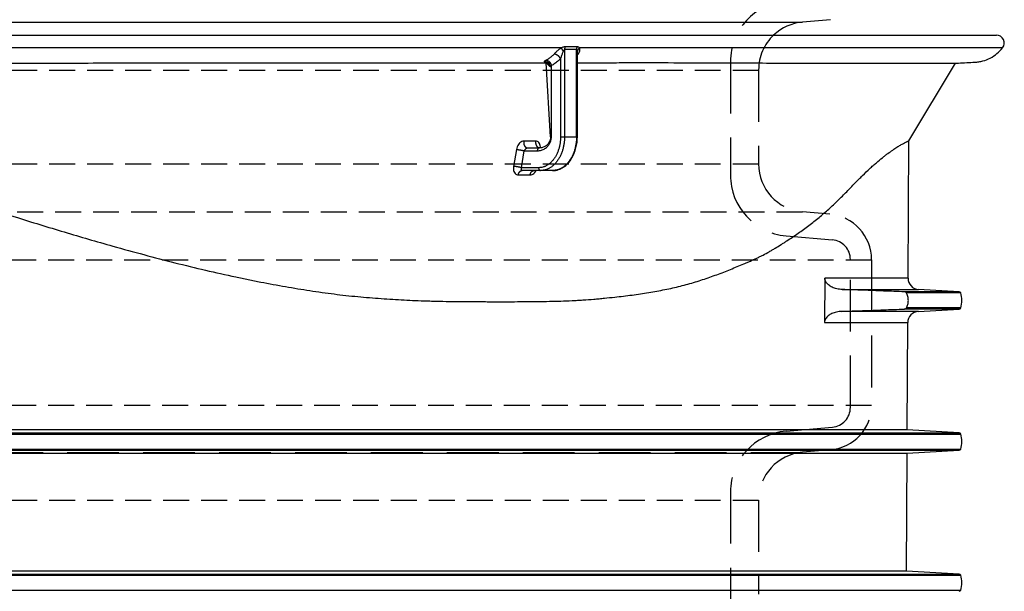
# Model space of a CAD drawing. Header units: millimetres. Extents: x -300186 to 535164, y -28581 to 763383.
# Tile 62 of 256: x 3825 to 3968, y 112496 to 112579. Entities that reach past the tile are written whole.
import ezdxf

# ---------------------------------------------------------------- set-up
doc = ezdxf.new("R2010")
doc.units = ezdxf.units.MM
doc.header["$LTSCALE"] = 10
doc.linetypes.add('HIDDEN1', pattern=[1.1, 0.75, -0.35])
doc.layers.add('CIENKA', color=1, linetype='Continuous')

msp = doc.modelspace()

# ---------------------------------------------------------------- linework, layer by layer
at = {"linetype": 'Continuous'}
for p, q in [((3938.618, 112578.3), (3753.932, 112578.3)), ((3753.932, 112576.48), (3966.711, 112576.48)), ((3903.694, 112574.624), (3753.932, 112574.624)), ((3904.158, 112574.391), (3904.158, 112561.755)), ((3905.894, 112561.755), (3905.894, 112574.391)), ((3906.013, 112561.755), (3906.013, 112573.91)), ((3967.609, 112574.624), (3906.343, 112574.624)), ((3902.134, 112561.755), (3901.512, 112572.471)), ((3903.58, 112573.083), (3903.58, 112561.755)), ((3954.011, 112561.145), (3960.777, 112572.405)), ((3902.253, 112561.755), (3902.253, 112572.064)), ((3903.58, 112561.755), (3904.158, 112561.755)), ((3904.158, 112561.755), (3905.894, 112561.755)), ((3906.013, 112561.755), (3905.894, 112561.755)), ((3953.907, 112541.256), (3954.011, 112561.145)), ((3897.177, 112559.894), (3896.777, 112557.439)), ((3897.91, 112557.256), (3898.31, 112559.71)), ((3898.31, 112559.71), (3900.208, 112559.71)), ((3898.81, 112560.119), (3900.497, 112560.119)), ((3900.398, 112557.256), (3897.91, 112557.256)), ((3900.687, 112556.847), (3898.01, 112556.847)), ((3902.423, 112556.847), (3900.687, 112556.847)), ((3941.853, 112541.256), (3941.796, 112534.821)), ((3953.907, 112541.256), (3941.853, 112541.256)), ((3944.39, 112539.614), (3955.45, 112539.614)), ((3961.318, 112539.281), (3955.45, 112539.614)), ((3961.318, 112539.281), (3953.37, 112539.281)), ((3961.535, 112539.118), (3953.686, 112539.118)), ((3961.318, 112536.781), (3953.37, 112536.781)), ((3961.535, 112536.945), (3953.686, 112536.945)), ((3955.416, 112536.446), (3961.318, 112536.781)), ((3955.416, 112536.446), (3944.336, 112536.446)), ((3941.796, 112534.821), (3953.873, 112534.821)), ((3953.791, 112519.257), (3953.873, 112534.821)), ((3953.791, 112519.257), (3753.932, 112519.257)), ((3753.932, 112518.83), (3961.318, 112518.83)), ((3753.932, 112518.666), (3961.535, 112518.666)), ((3961.318, 112518.83), (3953.791, 112519.257)), ((3753.932, 112516.493), (3961.535, 112516.493)), ((3753.932, 112516.33), (3961.318, 112516.33)), ((3753.932, 112515.901), (3953.774, 112515.901)), ((3953.684, 112498.811), (3953.774, 112515.901)), ((3953.774, 112515.901), (3961.318, 112516.33)), ((3953.684, 112498.811), (3753.932, 112498.811)), ((3753.932, 112498.378), (3961.318, 112498.378)), ((3753.932, 112498.214), (3961.535, 112498.214)), ((3961.318, 112498.378), (3953.684, 112498.811)), ((3753.932, 112496.042), (3961.535, 112496.042))]:
    msp.add_line(p, q, dxfattribs=at)
at = {"color": 7, "linetype": 'Continuous'}
msp.add_line((3942.695, 112578.712), (3938.618, 112578.356), dxfattribs=at)
at = {"linetype": 'Continuous'}
for points in [[(3903.694, 112574.624), (3903.699, 112574.611, 0.0035952), (3903.704, 112574.598, 0.0033135), (3903.709, 112574.585, 0.0030887), (3903.714, 112574.571, 0.0029432), (3903.72, 112574.556, 0.0027873), (3903.726, 112574.542, 0.0026462), (3903.733, 112574.527, 0.0025107), (3903.74, 112574.511, 0.0023989), (3903.747, 112574.495, 0.0022884), (3903.755, 112574.479, 0.0021938), (3903.763, 112574.463, 0.0021008), (3903.771, 112574.446, 0.0020203), (3903.78, 112574.429, 0.0019441), (3903.788, 112574.412, 0.0018797), (3903.798, 112574.394, 0.0018102), (3903.807, 112574.376, 0.0017431), (3903.817, 112574.358, 0.0017023), (3903.827, 112574.34, 0.0016839), (3903.837, 112574.322, 0.0015928), (3903.847, 112574.303, 0.001456), (3903.858, 112574.285, 0.0015588), (3903.869, 112574.266, 0.0017958), (3903.88, 112574.247, 0.0013478), (3903.891, 112574.228, 0.0004959), (3903.901, 112574.212, 0.001821), (3903.914, 112574.191, 0.0030238), (3903.934, 112574.158, 0.0014688), (3903.961, 112574.116, 0.0007802)], [(3905.962, 112574.784), (3905.958, 112574.772, 0.0033402), (3905.953, 112574.76, 0.0032975), (3905.949, 112574.748, 0.0032665), (3905.945, 112574.736, 0.0032569), (3905.941, 112574.723, 0.00324), (3905.937, 112574.711, 0.0032217), (3905.934, 112574.698, 0.0032021), (3905.93, 112574.685, 0.0031868), (3905.927, 112574.672, 0.0031695), (3905.924, 112574.66, 0.0031547), (3905.921, 112574.647, 0.0031375), (3905.918, 112574.633, 0.0031215), (3905.915, 112574.62, 0.0031083), (3905.913, 112574.607, 0.0030998), (3905.91, 112574.594, 0.003078), (3905.908, 112574.58, 0.0030467), (3905.906, 112574.567, 0.0030592), (3905.904, 112574.554, 0.0031068), (3905.902, 112574.54, 0.0030086), (3905.901, 112574.527, 0.0028031), (3905.899, 112574.513, 0.003076), (3905.898, 112574.499, 0.0036416), (3905.897, 112574.485, 0.0027676), (3905.896, 112574.472, 0.0009781), (3905.895, 112574.46, 0.0038629), (3905.895, 112574.445, 0.0066083), (3905.894, 112574.422, 0.0032405), (3905.894, 112574.391, 0.0017224)], [(3906.343, 112574.624), (3906.325, 112574.611, 0.0058716), (3906.308, 112574.598, 0.0058237), (3906.29, 112574.585, 0.0058373), (3906.273, 112574.571, 0.0059502), (3906.257, 112574.556, 0.0060325), (3906.24, 112574.542, 0.0061006), (3906.224, 112574.527, 0.0061676), (3906.209, 112574.511, 0.0062499), (3906.194, 112574.495, 0.0063256), (3906.179, 112574.479, 0.0064057), (3906.165, 112574.463, 0.006481), (3906.151, 112574.446, 0.0065579), (3906.138, 112574.429, 0.0066409), (3906.125, 112574.412, 0.0067307), (3906.113, 112574.394, 0.0067949), (3906.102, 112574.376, 0.0068322), (3906.091, 112574.358, 0.0069662), (3906.08, 112574.34, 0.0071734), (3906.071, 112574.322, 0.0070623), (3906.061, 112574.303, 0.006683), (3906.053, 112574.285, 0.007403), (3906.045, 112574.266, 0.0088441), (3906.037, 112574.247, 0.0068792), (3906.031, 112574.228, 0.0025775), (3906.025, 112574.212, 0.0096193), (3906.019, 112574.191, 0.0167794), (3906.012, 112574.158, 0.0084672), (3906.003, 112574.116, 0.0045694)], [(3901.211, 112572.639), (3901.238, 112572.642, -0.0083756), (3901.265, 112572.644, -0.0082354), (3901.293, 112572.645, -0.0081864), (3901.32, 112572.645, -0.0083038), (3901.348, 112572.645, -0.0083606), (3901.376, 112572.643, -0.0083882), (3901.403, 112572.641, -0.0084066), (3901.431, 112572.637, -0.0084464), (3901.459, 112572.633, -0.0084671), (3901.487, 112572.628, -0.008489), (3901.514, 112572.621, -0.0085004), (3901.541, 112572.614, -0.0085126), (3901.568, 112572.606, -0.0085173), (3901.595, 112572.597, -0.0085165), (3901.621, 112572.587, -0.0085146), (3901.647, 112572.576, -0.0085043), (3901.673, 112572.564, -0.0084921), (3901.698, 112572.552, -0.0084627), (3901.722, 112572.538, -0.0084539), (3901.746, 112572.524, -0.0084355), (3901.769, 112572.509, -0.0083861), (3901.792, 112572.494, -0.0082916), (3901.814, 112572.478, -0.0083369), (3901.835, 112572.461, -0.0083916), (3901.856, 112572.443, -0.0077662), (3901.875, 112572.426, -0.0071982), (3901.891, 112572.411, -0.0085998), (3901.905, 112572.396, -0.0115041), (3901.917, 112572.383, -0.0159588), (3901.925, 112572.372, -0.0231063), (3901.931, 112572.362, -0.0364027), (3901.934, 112572.353, -0.0603724), (3901.934, 112572.346, -0.1033213), (3901.931, 112572.341, -0.1365151), (3901.925, 112572.337, -0.1069807), (3901.917, 112572.335, -0.0640461), (3901.905, 112572.335, -0.0379548), (3901.891, 112572.336, -0.0247134), (3901.873, 112572.339, -0.0161957), (3901.854, 112572.343, -0.0111562), (3901.831, 112572.349, -0.009262), (3901.805, 112572.357, -0.0083226), (3901.776, 112572.367, -0.0049871), (3901.746, 112572.377, -0.0016658), (3901.718, 112572.387, -0.0054635), (3901.677, 112572.403, -0.0068534), (3901.607, 112572.431, -0.0026913), (3901.512, 112572.471, -0.0013067)], [(3901.491, 112572.838), (3901.518, 112572.837, -0.0168003), (3901.547, 112572.834, -0.0154111), (3901.576, 112572.83, -0.0146303), (3901.607, 112572.823, -0.0146799), (3901.637, 112572.814, -0.0143454), (3901.669, 112572.803, -0.013932), (3901.7, 112572.79, -0.013443), (3901.732, 112572.775, -0.0130975), (3901.765, 112572.758, -0.0126483), (3901.797, 112572.738, -0.0122788), (3901.829, 112572.717, -0.0118524), (3901.861, 112572.693, -0.0115018), (3901.892, 112572.667, -0.0111323), (3901.923, 112572.64, -0.010829), (3901.953, 112572.61, -0.0104872), (3901.983, 112572.579, -0.0101592), (3902.011, 112572.547, -0.0099602), (3902.038, 112572.513, -0.0098677), (3902.064, 112572.478, -0.0094365), (3902.089, 112572.442, -0.0087414), (3902.112, 112572.405, -0.0092928), (3902.134, 112572.367, -0.010581), (3902.155, 112572.328, -0.0082786), (3902.173, 112572.291, -0.0035985), (3902.189, 112572.257, -0.0108133), (3902.206, 112572.214, -0.0181961), (3902.228, 112572.149, -0.0094505), (3902.253, 112572.064, -0.0052438)], [(3903.58, 112573.083), (3903.562, 112573.114, 0.0086035), (3903.543, 112573.145, 0.0078963), (3903.522, 112573.176, 0.0075409), (3903.499, 112573.208, 0.0076458), (3903.475, 112573.239, 0.0075928), (3903.45, 112573.271, 0.0075212), (3903.422, 112573.303, 0.0074384), (3903.393, 112573.334, 0.0074465), (3903.363, 112573.366, 0.0074224), (3903.332, 112573.396, 0.0074483), (3903.299, 112573.426, 0.0074617), (3903.265, 112573.455, 0.0075198), (3903.231, 112573.483, 0.0075859), (3903.195, 112573.51, 0.0076912), (3903.159, 112573.536, 0.0077892), (3903.123, 112573.56, 0.0078849), (3903.086, 112573.583, 0.0081025), (3903.049, 112573.604, 0.0084104), (3903.012, 112573.624, 0.0084513), (3902.975, 112573.642, 0.0081975), (3902.939, 112573.658, 0.0091455), (3902.902, 112573.672, 0.010988), (3902.866, 112573.685, 0.0090977), (3902.833, 112573.696, 0.0040826), (3902.802, 112573.705, 0.0126651), (3902.766, 112573.712, 0.0233279), (3902.714, 112573.719, 0.0131327), (3902.647, 112573.725, 0.0075699)], [(3906.109, 112573.725), (3906.106, 112573.725, 0.0016142), (3906.103, 112573.725, 0.0016132), (3906.1, 112573.725, 0.0016221), (3906.096, 112573.725, 0.0016426), (3906.093, 112573.725, 0.0016591), (3906.09, 112573.725, 0.0016744), (3906.086, 112573.725, 0.0016894), (3906.083, 112573.724, 0.0017063), (3906.08, 112573.724, 0.0017222), (3906.077, 112573.724, 0.0017394), (3906.073, 112573.724, 0.001755), (3906.07, 112573.723, 0.0017714), (3906.067, 112573.723, 0.001789), (3906.064, 112573.723, 0.0018101), (3906.061, 112573.723, 0.0018219), (3906.057, 112573.722, 0.0018281), (3906.054, 112573.722, 0.0018615), (3906.051, 112573.721, 0.0019193), (3906.048, 112573.721, 0.0018802), (3906.045, 112573.72, 0.0017687), (3906.041, 112573.72, 0.0019748), (3906.038, 112573.719, 0.002387), (3906.035, 112573.719, 0.0018199), (3906.032, 112573.718, 0.0006067), (3906.029, 112573.718, 0.0026144), (3906.026, 112573.717, 0.0045806), (3906.02, 112573.716, 0.0022559), (3906.013, 112573.714, 0.0011957)], [(3898.251, 112561.121), (3898.247, 112561.093, 0.0064018), (3898.244, 112561.065, 0.0062401), (3898.241, 112561.036, 0.006164), (3898.239, 112561.007, 0.0062365), (3898.237, 112560.978, 0.0062639), (3898.237, 112560.948, 0.0062756), (3898.237, 112560.919, 0.0062871), (3898.238, 112560.889, 0.0063246), (3898.239, 112560.859, 0.0063546), (3898.242, 112560.83, 0.0063936), (3898.245, 112560.8, 0.0064331), (3898.249, 112560.771, 0.0064806), (3898.253, 112560.742, 0.0065325), (3898.259, 112560.713, 0.0065868), (3898.265, 112560.684, 0.0066503), (3898.272, 112560.656, 0.0067113), (3898.279, 112560.628, 0.0067872), (3898.287, 112560.601, 0.0068561), (3898.296, 112560.574, 0.0069415), (3898.306, 112560.548, 0.0070117), (3898.316, 112560.523, 0.0071146), (3898.326, 112560.498, 0.0072061), (3898.338, 112560.474, 0.0072958), (3898.349, 112560.45, 0.007338), (3898.361, 112560.428, 0.0075389), (3898.374, 112560.406, 0.0077026), (3898.387, 112560.384, 0.0078357), (3898.401, 112560.363, 0.0081265), (3898.416, 112560.343, 0.0083899), (3898.431, 112560.323, 0.0086417), (3898.447, 112560.304, 0.0088941), (3898.463, 112560.286, 0.009171), (3898.48, 112560.268, 0.009454), (3898.497, 112560.251, 0.0097518), (3898.515, 112560.236, 0.010013), (3898.533, 112560.221, 0.0102367), (3898.552, 112560.207, 0.0105996), (3898.57, 112560.194, 0.0110738), (3898.59, 112560.182, 0.0110582), (3898.609, 112560.171, 0.0105988), (3898.629, 112560.161, 0.0118426), (3898.649, 112560.152, 0.0142545), (3898.669, 112560.144, 0.0112193), (3898.689, 112560.137, 0.0043226), (3898.707, 112560.132, 0.0156846), (3898.729, 112560.127, 0.0273991), (3898.764, 112560.123, 0.0138401), (3898.81, 112560.119, 0.0074568)], [(3899.982, 112561.121), (3899.977, 112561.093, 0.0063866), (3899.974, 112561.066, 0.0062281), (3899.971, 112561.038, 0.0061543), (3899.969, 112561.009, 0.0062262), (3899.967, 112560.98, 0.0062533), (3899.967, 112560.951, 0.0062649), (3899.967, 112560.922, 0.0062757), (3899.967, 112560.893, 0.0063119), (3899.969, 112560.864, 0.0063403), (3899.971, 112560.835, 0.0063774), (3899.974, 112560.806, 0.0064143), (3899.978, 112560.777, 0.0064592), (3899.982, 112560.748, 0.0065075), (3899.987, 112560.72, 0.0065584), (3899.993, 112560.691, 0.0066173), (3900, 112560.664, 0.0066738), (3900.007, 112560.636, 0.0067443), (3900.015, 112560.609, 0.0068087), (3900.024, 112560.583, 0.0068866), (3900.033, 112560.557, 0.0069495), (3900.043, 112560.532, 0.0070469), (3900.053, 112560.507, 0.0071343), (3900.064, 112560.483, 0.0072098), (3900.076, 112560.46, 0.0072471), (3900.088, 112560.437, 0.0074264), (3900.1, 112560.415, 0.0075477), (3900.113, 112560.394, 0.0076743), (3900.127, 112560.373, 0.0079377), (3900.141, 112560.353, 0.0081639), (3900.156, 112560.333, 0.0084077), (3900.172, 112560.314, 0.0086474), (3900.187, 112560.295, 0.0089), (3900.204, 112560.278, 0.0091586), (3900.221, 112560.261, 0.0094376), (3900.238, 112560.245, 0.0096782), (3900.256, 112560.23, 0.0098833), (3900.274, 112560.215, 0.0102232), (3900.293, 112560.202, 0.0106751), (3900.312, 112560.189, 0.0106495), (3900.331, 112560.178, 0.010199), (3900.351, 112560.168, 0.0114013), (3900.371, 112560.158, 0.0137384), (3900.391, 112560.15, 0.010799), (3900.41, 112560.142, 0.0041265), (3900.428, 112560.136, 0.0151418), (3900.451, 112560.13, 0.0265147), (3900.486, 112560.125, 0.013399), (3900.531, 112560.119, 0.0072169)], [(3903.58, 112561.755), (3903.576, 112561.541, -0.0090557), (3903.565, 112561.323, -0.0086183), (3903.546, 112561.103, -0.0085297), (3903.519, 112560.881, -0.0089529), (3903.483, 112560.657, -0.0092167), (3903.439, 112560.433, -0.009445), (3903.386, 112560.21, -0.0096689), (3903.324, 112559.988, -0.0099983), (3903.253, 112559.77, -0.0102983), (3903.173, 112559.555, -0.0106534), (3903.085, 112559.345, -0.0110017), (3902.987, 112559.14, -0.0113983), (3902.882, 112558.943, -0.011814), (3902.769, 112558.754, -0.0122689), (3902.648, 112558.574, -0.0127101), (3902.52, 112558.403, -0.0131138), (3902.387, 112558.243, -0.0137033), (3902.247, 112558.093, -0.0144072), (3902.102, 112557.956, -0.0146141), (3901.954, 112557.83, -0.0142398), (3901.803, 112557.718, -0.0158848), (3901.647, 112557.617, -0.0189687), (3901.486, 112557.529, -0.0155015), (3901.333, 112557.454, -0.0068901), (3901.194, 112557.393, -0.0210463), (3901.017, 112557.342, -0.0367381), (3900.748, 112557.296, -0.0193288), (3900.398, 112557.256, -0.0107129)], [(3904.158, 112561.755), (3904.154, 112561.521, -0.0090559), (3904.142, 112561.284, -0.0086184), (3904.121, 112561.044, -0.0085299), (3904.092, 112560.801, -0.0089531), (3904.053, 112560.557, -0.0092169), (3904.005, 112560.313, -0.0094451), (3903.947, 112560.069, -0.009669), (3903.879, 112559.828, -0.0099984), (3903.802, 112559.589, -0.0102984), (3903.715, 112559.355, -0.0106536), (3903.618, 112559.126, -0.0110018), (3903.512, 112558.903, -0.0113984), (3903.397, 112558.688, -0.0118141), (3903.273, 112558.481, -0.0122689), (3903.142, 112558.284, -0.0127102), (3903.002, 112558.098, -0.0131138), (3902.856, 112557.923, -0.0137032), (3902.704, 112557.76, -0.0144071), (3902.546, 112557.611, -0.014614), (3902.385, 112557.474, -0.0142396), (3902.22, 112557.351, -0.0158847), (3902.05, 112557.241, -0.0189685), (3901.874, 112557.145, -0.0155012), (3901.707, 112557.063, -0.00689), (3901.555, 112556.997, -0.0210459), (3901.362, 112556.94, -0.0367374), (3901.069, 112556.89, -0.0193285), (3900.687, 112556.847, -0.0107127)], [(3902.253, 112561.755), (3902.246, 112561.755, -0.0000023), (3902.239, 112561.755, -0.0000024), (3902.232, 112561.755, -0.0000025), (3902.225, 112561.755, -0.0000027), (3902.219, 112561.755, -0.0000029), (3902.212, 112561.755, -0.0000031), (3902.206, 112561.755, -0.0000033), (3902.2, 112561.755, -0.0000036), (3902.194, 112561.755, -0.0000039), (3902.189, 112561.755, -0.0000042), (3902.183, 112561.755, -0.0000047), (3902.178, 112561.755, -0.0000051), (3902.174, 112561.755, -0.0000057), (3902.169, 112561.755, -0.0000064), (3902.165, 112561.755, -0.0000072), (3902.161, 112561.755, -0.0000081), (3902.157, 112561.755, -0.0000094), (3902.154, 112561.755, -0.0000111), (3902.15, 112561.755, -0.0000128), (3902.147, 112561.755, -0.0000142), (3902.145, 112561.755, -0.0000188), (3902.142, 112561.755, -0.0000284), (3902.14, 112561.755, -0.0000292), (3902.139, 112561.755, -0.0000128), (3902.137, 112561.755, -0.0000578), (3902.136, 112561.755, -0.000214), (3902.135, 112561.755, -0.0003033), (3902.134, 112561.755, -0.000353)], [(3905.894, 112561.755), (3905.89, 112561.521, -0.0090556), (3905.878, 112561.284, -0.0086182), (3905.857, 112561.044, -0.0085297), (3905.827, 112560.801, -0.0089529), (3905.789, 112560.557, -0.0092167), (3905.74, 112560.313, -0.0094449), (3905.682, 112560.069, -0.0096689), (3905.615, 112559.828, -0.0099982), (3905.537, 112559.589, -0.0102983), (3905.45, 112559.355, -0.0106534), (3905.353, 112559.126, -0.0110017), (3905.247, 112558.903, -0.0113983), (3905.132, 112558.688, -0.011814), (3905.009, 112558.481, -0.0122689), (3904.877, 112558.284, -0.0127101), (3904.738, 112558.098, -0.0131138), (3904.592, 112557.923, -0.0137033), (3904.44, 112557.76, -0.0144072), (3904.282, 112557.611, -0.0146142), (3904.12, 112557.474, -0.0142398), (3903.956, 112557.351, -0.0158849), (3903.786, 112557.241, -0.0189688), (3903.61, 112557.145, -0.0155015), (3903.443, 112557.063, -0.0068901), (3903.291, 112556.997, -0.0210464), (3903.097, 112556.94, -0.0367383), (3902.804, 112556.89, -0.019329), (3902.423, 112556.847, -0.010713)], [(3897.177, 112559.894), (3897.205, 112559.893, -0.0037392), (3897.235, 112559.892, -0.0032673), (3897.267, 112559.891, -0.0029822), (3897.3, 112559.89, -0.0029015), (3897.335, 112559.887, -0.0027671), (3897.372, 112559.885, -0.0026437), (3897.41, 112559.882, -0.0025246), (3897.449, 112559.878, -0.002449), (3897.489, 112559.874, -0.0023673), (3897.531, 112559.869, -0.0023111), (3897.573, 112559.864, -0.0022542), (3897.616, 112559.858, -0.002218), (3897.66, 112559.852, -0.0021862), (3897.704, 112559.846, -0.0021713), (3897.748, 112559.839, -0.0021557), (3897.792, 112559.831, -0.0021446), (3897.836, 112559.824, -0.0021678), (3897.879, 112559.816, -0.0022185), (3897.922, 112559.807, -0.0022001), (3897.964, 112559.799, -0.0021121), (3898.005, 112559.79, -0.0023364), (3898.045, 112559.781, -0.002788), (3898.084, 112559.772, -0.0022968), (3898.12, 112559.763, -0.0010273), (3898.152, 112559.755, -0.0031967), (3898.19, 112559.745, -0.0059357), (3898.243, 112559.73, -0.0034022), (3898.31, 112559.71, -0.0019874)], [(3900.497, 112560.119), (3900.484, 112560.118, 0.018098), (3900.47, 112560.117, 0.0171036), (3900.456, 112560.115, 0.0166908), (3900.441, 112560.111, 0.0171637), (3900.427, 112560.107, 0.0171632), (3900.412, 112560.101, 0.0169869), (3900.398, 112560.094, 0.0166582), (3900.384, 112560.086, 0.0164291), (3900.37, 112560.077, 0.0160123), (3900.356, 112560.067, 0.015632), (3900.343, 112560.055, 0.0151289), (3900.329, 112560.043, 0.0146776), (3900.317, 112560.029, 0.0141642), (3900.305, 112560.015, 0.013708), (3900.293, 112559.999, 0.0131771), (3900.282, 112559.983, 0.0126531), (3900.272, 112559.966, 0.0122726), (3900.262, 112559.948, 0.012017), (3900.253, 112559.929, 0.0113396), (3900.245, 112559.91, 0.0103684), (3900.238, 112559.891, 0.0108659), (3900.232, 112559.871, 0.01217), (3900.226, 112559.85, 0.0093556), (3900.221, 112559.83, 0.0040279), (3900.217, 112559.812, 0.0119698), (3900.214, 112559.789, 0.0195496), (3900.211, 112559.755, 0.0098787), (3900.208, 112559.71, 0.0054088)], [(3900.378, 112560.119), (3900.379, 112560.123, 0.0033075), (3900.38, 112560.127, 0.0034681), (3900.38, 112560.131, 0.0035803), (3900.381, 112560.134, 0.0036142), (3900.382, 112560.138, 0.003678), (3900.382, 112560.142, 0.0037422), (3900.383, 112560.145, 0.003815), (3900.383, 112560.149, 0.0038648), (3900.384, 112560.152, 0.0039292), (3900.384, 112560.155, 0.0039752), (3900.384, 112560.159, 0.004034), (3900.385, 112560.162, 0.0040713), (3900.385, 112560.165, 0.0041218), (3900.385, 112560.168, 0.0041497), (3900.385, 112560.172, 0.0041906), (3900.385, 112560.175, 0.0042074), (3900.385, 112560.178, 0.0042371), (3900.385, 112560.181, 0.0042414), (3900.385, 112560.184, 0.0042585), (3900.384, 112560.186, 0.0042491), (3900.384, 112560.189, 0.0042524), (3900.384, 112560.192, 0.0042282), (3900.383, 112560.195, 0.0042168), (3900.383, 112560.198, 0.0041771), (3900.383, 112560.2, 0.0041503), (3900.382, 112560.203, 0.0040947), (3900.382, 112560.205, 0.0040522), (3900.381, 112560.208, 0.0039805), (3900.381, 112560.211, 0.0039224), (3900.38, 112560.213, 0.0038353), (3900.379, 112560.215, 0.0037614), (3900.379, 112560.218, 0.0036577), (3900.378, 112560.22, 0.0035712), (3900.377, 112560.223, 0.0034578), (3900.377, 112560.225, 0.0033508), (3900.376, 112560.227, 0.0032089), (3900.375, 112560.23, 0.0031112), (3900.374, 112560.232, 0.003004), (3900.373, 112560.234, 0.0028251), (3900.372, 112560.236, 0.0025681), (3900.372, 112560.239, 0.0025915), (3900.371, 112560.241, 0.0026948), (3900.37, 112560.243, 0.0021174), (3900.369, 112560.245, 0.0012879), (3900.368, 112560.247, 0.0023431), (3900.367, 112560.249, 0.0026538), (3900.365, 112560.253, 0.0012274), (3900.363, 112560.258, 0.0007327)], [(3900.363, 112560.258), (3900.363, 112560.255, 0.0017912), (3900.364, 112560.253, 0.0017967), (3900.364, 112560.251, 0.0018013), (3900.364, 112560.249, 0.0018045), (3900.364, 112560.247, 0.0018082), (3900.365, 112560.245, 0.0018116), (3900.365, 112560.243, 0.0018152), (3900.365, 112560.241, 0.0018183), (3900.366, 112560.239, 0.0018217), (3900.366, 112560.237, 0.0018246), (3900.366, 112560.235, 0.0018277), (3900.367, 112560.233, 0.0018304), (3900.367, 112560.231, 0.0018332), (3900.367, 112560.229, 0.0018356), (3900.368, 112560.227, 0.0018383), (3900.368, 112560.225, 0.0018404), (3900.369, 112560.223, 0.0018428), (3900.369, 112560.221, 0.0018446), (3900.37, 112560.219, 0.0018468), (3900.37, 112560.217, 0.0018486), (3900.371, 112560.215, 0.0018501), (3900.371, 112560.213, 0.0018505), (3900.372, 112560.211, 0.0018534), (3900.372, 112560.209, 0.0018578), (3900.373, 112560.207, 0.0018545), (3900.373, 112560.205, 0.0018441), (3900.374, 112560.203, 0.001861), (3900.374, 112560.201, 0.0018989), (3900.375, 112560.199, 0.0018462), (3900.376, 112560.198, 0.001725), (3900.376, 112560.196, 0.0019029), (3900.377, 112560.194, 0.0022664), (3900.378, 112560.192, 0.0017232), (3900.378, 112560.19, 0.0005971), (3900.379, 112560.188, 0.0024254), (3900.38, 112560.186, 0.0041719), (3900.381, 112560.183, 0.0020433), (3900.383, 112560.179, 0.0010843)], [(3897.91, 112557.256), (3897.882, 112557.264, 0.0036761), (3897.853, 112557.273, 0.0032171), (3897.823, 112557.282, 0.0029406), (3897.79, 112557.291, 0.002865), (3897.756, 112557.3, 0.0027359), (3897.72, 112557.309, 0.0026172), (3897.683, 112557.318, 0.0025024), (3897.645, 112557.327, 0.0024302), (3897.605, 112557.336, 0.002352), (3897.564, 112557.345, 0.0022987), (3897.522, 112557.353, 0.0022446), (3897.479, 112557.361, 0.0022109), (3897.436, 112557.369, 0.0021816), (3897.392, 112557.377, 0.0021689), (3897.348, 112557.385, 0.0021557), (3897.304, 112557.391, 0.0021468), (3897.26, 112557.398, 0.0021724), (3897.216, 112557.404, 0.0022255), (3897.173, 112557.41, 0.0022096), (3897.131, 112557.415, 0.0021234), (3897.09, 112557.42, 0.0023515), (3897.049, 112557.424, 0.0028094), (3897.009, 112557.427, 0.0023177), (3896.972, 112557.431, 0.0010376), (3896.939, 112557.433, 0.0032307), (3896.9, 112557.435, 0.0060132), (3896.846, 112557.437, 0.003455), (3896.777, 112557.439, 0.0020208)], [(3897.451, 112556.212), (3897.457, 112556.246, -0.0079611), (3897.464, 112556.279, -0.0077546), (3897.472, 112556.312, -0.0077701), (3897.481, 112556.345, -0.0081298), (3897.491, 112556.378, -0.0083922), (3897.502, 112556.41, -0.0086249), (3897.515, 112556.442, -0.0088618), (3897.528, 112556.474, -0.0091677), (3897.543, 112556.505, -0.0094602), (3897.559, 112556.535, -0.0097848), (3897.576, 112556.564, -0.0101091), (3897.594, 112556.592, -0.0104594), (3897.612, 112556.619, -0.0108289), (3897.632, 112556.644, -0.011221), (3897.653, 112556.669, -0.0115918), (3897.674, 112556.692, -0.0119175), (3897.696, 112556.713, -0.0124105), (3897.718, 112556.733, -0.0130129), (3897.742, 112556.752, -0.013115), (3897.765, 112556.769, -0.0126886), (3897.789, 112556.784, -0.014158), (3897.814, 112556.797, -0.0169553), (3897.839, 112556.809, -0.0136347), (3897.863, 112556.819, -0.0057217), (3897.885, 112556.828, -0.018725), (3897.912, 112556.835, -0.032687), (3897.954, 112556.841, -0.016894), (3898.01, 112556.847, -0.0092521)], [(3899.18, 112556.213), (3899.186, 112556.246, -0.0074174), (3899.193, 112556.279, -0.007235), (3899.201, 112556.312, -0.0072616), (3899.21, 112556.345, -0.007612), (3899.22, 112556.378, -0.007876), (3899.231, 112556.41, -0.0081152), (3899.243, 112556.442, -0.0083635), (3899.256, 112556.474, -0.0086806), (3899.27, 112556.504, -0.008992), (3899.285, 112556.534, -0.0093387), (3899.301, 112556.563, -0.0096936), (3899.318, 112556.591, -0.0100791), (3899.336, 112556.618, -0.0104937), (3899.354, 112556.643, -0.010937), (3899.374, 112556.668, -0.011372), (3899.394, 112556.691, -0.0117689), (3899.415, 112556.712, -0.012345), (3899.436, 112556.732, -0.0130398), (3899.458, 112556.75, -0.0132468), (3899.48, 112556.767, -0.0129111), (3899.502, 112556.782, -0.0145172), (3899.525, 112556.795, -0.0175326), (3899.549, 112556.807, -0.0142194), (3899.571, 112556.817, -0.0059939), (3899.592, 112556.825, -0.0196969), (3899.618, 112556.832, -0.0347586), (3899.657, 112556.838, -0.018093), (3899.708, 112556.843, -0.0099319)], [(3900.398, 112557.256), (3900.398, 112557.243, 0.0055226), (3900.399, 112557.231, 0.0054493), (3900.399, 112557.218, 0.0054325), (3900.4, 112557.205, 0.0055148), (3900.402, 112557.193, 0.0055692), (3900.403, 112557.18, 0.0056113), (3900.405, 112557.167, 0.0056551), (3900.407, 112557.155, 0.0057156), (3900.41, 112557.142, 0.0057728), (3900.412, 112557.13, 0.0058348), (3900.415, 112557.117, 0.0058989), (3900.419, 112557.105, 0.0059673), (3900.422, 112557.093, 0.0060403), (3900.426, 112557.081, 0.0061136), (3900.43, 112557.07, 0.0061948), (3900.434, 112557.058, 0.0062728), (3900.439, 112557.047, 0.0063626), (3900.444, 112557.036, 0.006446), (3900.449, 112557.025, 0.0065421), (3900.454, 112557.015, 0.0066257), (3900.459, 112557.004, 0.0067337), (3900.465, 112556.994, 0.0068317), (3900.471, 112556.985, 0.0069288), (3900.477, 112556.975, 0.0069899), (3900.483, 112556.966, 0.0071644), (3900.489, 112556.958, 0.0073056), (3900.496, 112556.949, 0.0074277), (3900.503, 112556.941, 0.0076647), (3900.51, 112556.933, 0.007881), (3900.517, 112556.925, 0.008085), (3900.524, 112556.918, 0.0082877), (3900.532, 112556.911, 0.0085037), (3900.54, 112556.904, 0.0087246), (3900.548, 112556.898, 0.008954), (3900.556, 112556.891, 0.0091464), (3900.564, 112556.886, 0.0093008), (3900.573, 112556.88, 0.0095815), (3900.581, 112556.875, 0.0099624), (3900.59, 112556.871, 0.0098905), (3900.598, 112556.867, 0.0094251), (3900.607, 112556.863, 0.0105024), (3900.616, 112556.859, 0.0126137), (3900.625, 112556.856, 0.0098441), (3900.634, 112556.854, 0.0036969), (3900.642, 112556.852, 0.0137862), (3900.652, 112556.85, 0.0239962), (3900.667, 112556.848, 0.0120265), (3900.687, 112556.847, 0.0064538)]]:
    msp.add_lwpolyline(points, format="xyb", dxfattribs=at)
at = {"color": 7, "linetype": 'Continuous'}
msp.add_arc((3939.224, 112571.429), 6.954, 95, 133.40838, dxfattribs=at)
at = {"linetype": 'Continuous'}
for centre, radius, start, end in [((3966.711, 112575.335), 1.145, 321.61745, 90), ((3955.543, 112541.248), 1.636, 179.7, 266.75), ((3961.304, 112539.036), 0.245, 19.39137, 86.75), ((3958.449, 112538.031), 3.272, 340.60863, 19.39137), ((3961.304, 112537.026), 0.245, 273.25, 340.60863), ((3955.509, 112534.813), 1.636, 93.25, 179.7), ((3961.304, 112518.585), 0.245, 19.39137, 86.75), ((3958.449, 112517.58), 3.272, 340.60863, 19.39137), ((3961.304, 112516.575), 0.245, 273.25, 340.60863), ((3961.304, 112498.133), 0.245, 19.39137, 86.75), ((3958.449, 112497.128), 3.272, 340.60863, 19.39137), ((3961.304, 112496.123), 0.245, 273.25, 340.60863)]:
    msp.add_arc(centre, radius, start, end, dxfattribs=at)
for points, knots in [([(3903.694, 112574.624), (3903.577, 112574.552), (3903.347, 112574.384), (3902.955, 112574.047), (3902.746, 112573.833), (3902.647, 112573.725)], [0, 0, 0, 0, 0.3333333, 0.6666667, 1, 1, 1, 1]), ([(3904.233, 112574.784), (3904.186, 112574.784), (3904.085, 112574.771), (3903.906, 112574.722), (3903.769, 112574.66), (3903.694, 112574.624)], [0, 0, 0, 0, 0.3333333, 0.6666667, 1, 1, 1, 1]), ([(3904.158, 112574.391), (3904.138, 112574.391), (3904.096, 112574.36), (3904.024, 112574.245), (3903.983, 112574.161), (3903.961, 112574.116)], [0, 0, 0, 0, 0.3333333, 0.6666667, 1, 1, 1, 1]), ([(3905.962, 112574.784), (3905.771, 112574.782), (3905.387, 112574.78), (3904.81, 112574.78), (3904.425, 112574.782), (3904.233, 112574.784)], [0, 0, 0, 0, 0.3333333, 0.6666667, 1, 1, 1, 1]), ([(3906.003, 112574.116), (3905.998, 112574.161), (3905.985, 112574.245), (3905.948, 112574.36), (3905.914, 112574.391), (3905.894, 112574.391)], [0, 0, 0, 0, 0.3333333, 0.6666667, 1, 1, 1, 1]), ([(3906.343, 112574.624), (3906.31, 112574.66), (3906.234, 112574.723), (3906.097, 112574.771), (3906.008, 112574.784), (3905.962, 112574.784)], [0, 0, 0, 0, 0.3333333, 0.6666667, 1, 1, 1, 1]), ([(3906.013, 112573.91), (3906.013, 112573.921), (3906.013, 112573.995), (3906.009, 112574.063), (3906.003, 112574.116)], [0.76713828, 0.76713828, 0.76713828, 0.76713828, 0.8, 1, 1, 1, 1]), ([(3906.109, 112573.725), (3906.201, 112573.83), (3906.339, 112574.04), (3906.413, 112574.382), (3906.379, 112574.551), (3906.343, 112574.624)], [0, 0, 0, 0, 0.3333333, 0.6666667, 1, 1, 1, 1]), ([(3960.777, 112572.405), (3960.923, 112572.413), (3961.467, 112572.442), (3962.408, 112572.495), (3963.396, 112572.532), (3964.179, 112572.603), (3964.938, 112572.768), (3965.846, 112573.12), (3966.822, 112573.764), (3967.368, 112574.32), (3967.609, 112574.624)], [0.0675317, 0.0675317, 0.0675317, 0.0675317, 0.11905933, 0.25867556, 0.39829178, 0.46632498, 0.53435818, 0.67042457, 0.80649096, 0.94255736, 0.94255736, 0.94255736, 0.94255736]), ([(3753.932, 112572.405), (3757.606, 112572.405), (3768.925, 112572.404), (3786.591, 112572.404), (3805.633, 112572.412), (3821.391, 112572.425), (3834.779, 112572.436), (3845.828, 112572.44), (3856.054, 112572.443), (3864.684, 112572.448), (3871.725, 112572.454), (3877.581, 112572.46), (3882.571, 112572.465), (3886.926, 112572.467), (3890.823, 112572.467), (3894.385, 112572.466), (3897.753, 112572.464), (3900.327, 112572.464), (3901.75, 112572.464), (3902.133, 112572.465)], [0, 0, 0, 0, 0.01886917, 0.05660751, 0.08491126, 0.11321501, 0.14151877, 0.16982252, 0.19812627, 0.22643003, 0.25473378, 0.28303753, 0.31134129, 0.33964504, 0.3679488, 0.39625255, 0.4245563, 0.45286006, 0.46346245, 0.46346245, 0.46346245, 0.46346245]), ([(3901.491, 112572.838), (3901.425, 112572.807), (3901.317, 112572.751), (3901.213, 112572.68), (3901.203, 112572.651), (3901.211, 112572.639)], [0, 0, 0, 0, 0.3333333, 0.6666667, 1, 1, 1, 1]), ([(3901.211, 112572.639), (3901.238, 112572.602), (3901.277, 112572.556), (3901.289, 112572.518), (3901.29, 112572.499), (3901.288, 112572.487)], [0, 0, 0, 0, 0.3333333, 0.6666667, 1, 1, 1, 1]), ([(3901.288, 112572.487), (3901.358, 112572.49), (3901.452, 112572.486), (3901.602, 112572.452), (3901.756, 112572.381), (3901.898, 112572.274), (3902.019, 112572.126), (3902.108, 112571.937), (3902.134, 112571.78), (3901.512, 112572.471)], [0.02627151, 0.02627151, 0.02627151, 0.02627151, 0.14285714, 0.28571429, 0.42857143, 0.57142857, 0.71428571, 0.85714286, 1, 1, 1, 1]), ([(3902.647, 112573.725), (3902.532, 112573.597), (3902.291, 112573.358), (3901.906, 112573.063), (3901.631, 112572.906), (3901.491, 112572.838)], [0, 0, 0, 0, 0.3333333, 0.6666667, 1, 1, 1, 1]), ([(3902.253, 112572.064), (3902.229, 112572.029), (3902.186, 112571.964), (3902.143, 112571.884), (3902.134, 112571.849), (3901.512, 112572.471)], [0, 0, 0, 0, 0.3333333, 0.6666667, 1, 1, 1, 1]), ([(3906.013, 112572.471), (3906.735, 112572.472), (3908.62, 112572.477), (3911.68, 112572.484), (3916.21, 112572.489), (3921.483, 112572.484), (3927.88, 112572.456), (3933.954, 112572.431), (3938.762, 112572.415), (3943.929, 112572.405), (3949.209, 112572.401), (3953.999, 112572.401), (3957.844, 112572.403), (3959.998, 112572.405), (3960.693, 112572.405), (3960.777, 112572.405), (3960.777, 112572.405)], [0.50027302, 0.50027302, 0.50027302, 0.50027302, 0.52125255, 0.5554488, 0.58964504, 0.65803753, 0.72643003, 0.76062627, 0.79482252, 0.82901877, 0.86321501, 0.89741126, 0.93160751, 0.96580375, 0.98860125, 1, 1, 1, 1]), ([(3753.932, 112561.145), (3754.87, 112561.145), (3756.747, 112561.149), (3759.568, 112561.118), (3762.396, 112561.067), (3765.194, 112560.988), (3767.963, 112560.891), (3770.701, 112560.77), (3773.443, 112560.621), (3776.155, 112560.443), (3778.838, 112560.235), (3781.489, 112559.996), (3784.139, 112559.722), (3786.759, 112559.412), (3789.347, 112559.066), (3791.904, 112558.684), (3794.453, 112558.262), (3796.986, 112557.799), (3799.499, 112557.29), (3801.993, 112556.74), (3804.475, 112556.15), (3806.899, 112555.534), (3809.262, 112554.886), (3811.568, 112554.222), (3813.862, 112553.531), (3818.236, 112552.184), (3824.184, 112550.227), (3831.707, 112547.928), (3837.908, 112546.115), (3843.239, 112544.649), (3849.21, 112543.095), (3854.237, 112541.912), (3858.349, 112541.054), (3860.759, 112540.573), (3863.148, 112540.133), (3865.516, 112539.731), (3867.865, 112539.358), (3870.192, 112539.028), (3872.495, 112538.759), (3874.78, 112538.524), (3877.038, 112538.338), (3879.267, 112538.189), (3881.473, 112538.064), (3883.426, 112537.984), (3885.133, 112537.936), (3886.387, 112537.907), (3887.629, 112537.886), (3888.861, 112537.872), (3890.084, 112537.862), (3891.295, 112537.858), (3892.494, 112537.852), (3893.684, 112537.848), (3894.862, 112537.845), (3896.029, 112537.846), (3897.186, 112537.85), (3898.332, 112537.856), (3899.466, 112537.865), (3900.591, 112537.877), (3901.704, 112537.894), (3902.804, 112537.919), (3903.895, 112537.949), (3904.972, 112537.988), (3906.037, 112538.046), (3907.091, 112538.113), (3908.133, 112538.193), (3909.161, 112538.284), (3910.179, 112538.38), (3911.36, 112538.504), (3912.694, 112538.656), (3914.345, 112538.864), (3915.958, 112539.105), (3917.532, 112539.375), (3919.074, 112539.669), (3920.576, 112539.996), (3922.038, 112540.387), (3923.468, 112540.806), (3925.209, 112541.384), (3926.892, 112542.009), (3928.205, 112542.53), (3929.177, 112542.936), (3929.975, 112543.268), (3930.606, 112543.537), (3931.232, 112543.81), (3931.85, 112544.088), (3932.459, 112544.381), (3933.063, 112544.683), (3933.656, 112545.01), (3934.241, 112545.346), (3934.82, 112545.688), (3935.389, 112546.037), (3935.949, 112546.392), (3936.783, 112546.933), (3937.73, 112547.571), (3938.776, 112548.322), (3939.8, 112549.085), (3940.786, 112549.864), (3941.733, 112550.658), (3942.662, 112551.468), (3943.552, 112552.315), (3944.406, 112553.162), (3945.236, 112554.002), (3946.028, 112554.82), (3946.783, 112555.592), (3947.513, 112556.328), (3948.205, 112556.985), (3948.856, 112557.583), (3949.481, 112558.135), (3950.065, 112558.615), (3950.606, 112559.038), (3951.118, 112559.422), (3951.585, 112559.755), (3952.007, 112560.039), (3952.4, 112560.292), (3952.746, 112560.501), (3953.046, 112560.671), (3953.316, 112560.818), (3953.539, 112560.931), (3953.714, 112561.014), (3953.858, 112561.081), (3953.955, 112561.125), (3954.004, 112561.146), (3954.011, 112561.145), (3954.011, 112561.145)], [0, 0, 0, 0, 0.00343727, 0.00688594, 0.01034515, 0.01381549, 0.01716591, 0.02052612, 0.02389578, 0.02727486, 0.030549, 0.03383162, 0.0371224, 0.04042133, 0.04362701, 0.04684009, 0.05006045, 0.05328797, 0.05648842, 0.05969577, 0.06290992, 0.06613038, 0.06917444, 0.0722236, 0.07527771, 0.0783359, 0.0897825, 0.09950028, 0.10922467, 0.11555381, 0.1218807, 0.13451517, 0.1371547, 0.13979265, 0.1450632, 0.14769542, 0.15032555, 0.15557877, 0.15820341, 0.16082551, 0.16606216, 0.16867703, 0.171289, 0.17650375, 0.17803342, 0.17956196, 0.18261557, 0.18414066, 0.18566452, 0.18870842, 0.19022863, 0.1917475, 0.19478107, 0.1962957, 0.19780887, 0.20083074, 0.20234222, 0.20385213, 0.20686711, 0.20837207, 0.20987537, 0.21287686, 0.21437488, 0.21587121, 0.21885874, 0.22034992, 0.22183932, 0.22481265, 0.22733304, 0.22984799, 0.23486133, 0.23735936, 0.23985182, 0.24482001, 0.24729618, 0.24976711, 0.25469323, 0.25962911, 0.26210791, 0.26459359, 0.26709281, 0.2683448, 0.26959844, 0.27211061, 0.27336938, 0.27463007, 0.2771576, 0.27842413, 0.27969235, 0.28223375, 0.28350681, 0.28478137, 0.28989598, 0.29246183, 0.2950331, 0.30019256, 0.30277987, 0.3053722, 0.31061784, 0.31324705, 0.3158798, 0.32115164, 0.32379057, 0.32643126, 0.33170456, 0.33434367, 0.33698441, 0.34226939, 0.34491491, 0.34756234, 0.35284992, 0.3554964, 0.35814449, 0.36344694, 0.36610033, 0.36875498, 0.37410018, 0.37677425, 0.37944908, 0.38480446, 0.38748295, 0.39016168, 0.39016168, 0.39016168, 0.39016168]), ([(3899.982, 112561.121), (3899.695, 112561.12), (3899.122, 112561.121), (3898.542, 112561.121), (3898.251, 112561.121)], [0, 0, 0, 0, 0.5015074, 1, 1, 1, 1]), ([(3900.658, 112560.127), (3900.66, 112560.183), (3900.657, 112560.364), (3900.598, 112560.644), (3900.455, 112560.906), (3900.242, 112561.081), (3900.074, 112561.12), (3899.982, 112561.121)], [0.11424914, 0.11424914, 0.11424914, 0.11424914, 0.2, 0.4, 0.6, 0.8, 1, 1, 1, 1]), ([(3900.208, 112559.71), (3900.421, 112559.71), (3900.816, 112559.774), (3901.322, 112560.012), (3901.732, 112560.357), (3902.038, 112560.793), (3902.214, 112561.266), (3902.253, 112561.59), (3902.253, 112561.755)], [0, 0, 0, 0, 0.1666667, 0.3333333, 0.5, 0.6666667, 0.8333333, 1, 1, 1, 1]), ([(3902.134, 112561.755), (3902.134, 112561.625), (3902.102, 112561.362), (3901.961, 112560.985), (3901.717, 112560.636), (3901.388, 112560.36), (3900.984, 112560.17), (3900.666, 112560.119), (3900.497, 112560.119)], [0, 0, 0, 0, 0.1666667, 0.3333333, 0.5, 0.6666667, 0.8333333, 1, 1, 1, 1]), ([(3902.423, 112556.847), (3902.427, 112556.847), (3902.447, 112556.847), (3902.498, 112556.847), (3902.637, 112556.853), (3902.907, 112556.883), (3903.386, 112557.001), (3904.275, 112557.435), (3905.551, 112558.827), (3906.016, 112560.65), (3906.013, 112561.755)], [0, 0, 0, 0, 0.0021584, 0.0102185, 0.0263796, 0.0738018, 0.1503712, 0.2780456, 0.5652966, 1, 1, 1, 1]), ([(3898.81, 112560.119), (3898.784, 112560.119), (3898.729, 112560.11), (3898.64, 112560.071), (3898.555, 112560.014), (3898.479, 112559.947), (3898.411, 112559.872), (3898.354, 112559.792), (3898.323, 112559.737), (3898.31, 112559.71)], [0, 0, 0, 0, 0.1428571, 0.2857143, 0.4285714, 0.5714286, 0.7142857, 0.8571429, 1, 1, 1, 1]), ([(3900.544, 112560.12), (3900.536, 112560.12), (3900.434, 112560.116), (3900.344, 112560.23), (3900.383, 112560.179)], [0.01929075, 0.01929075, 0.01929075, 0.01929075, 0.11884878, 1, 1, 1, 1]), ([(3897.91, 112557.256), (3897.897, 112557.229), (3897.874, 112557.175), (3897.853, 112557.095), (3897.847, 112557.02), (3897.857, 112556.953), (3897.886, 112556.896), (3897.937, 112556.856), (3897.984, 112556.847), (3898.01, 112556.847)], [0, 0, 0, 0, 0.1428571, 0.2857143, 0.4285714, 0.5714286, 0.7142857, 0.8571429, 1, 1, 1, 1]), ([(3899.18, 112556.213), (3899.269, 112556.213), (3899.445, 112556.25), (3899.718, 112556.422), (3899.91, 112556.642), (3900.006, 112556.799), (3900.032, 112556.847)], [0, 0, 0, 0, 0.2, 0.4, 0.6, 0.68393811, 0.68393811, 0.68393811, 0.68393811]), ([(3897.451, 112556.212), (3897.741, 112556.213), (3898.32, 112556.213), (3898.894, 112556.212), (3899.18, 112556.213)], [0, 0, 0, 0, 0.499081, 1, 1, 1, 1]), ([(3953.37, 112539.281), (3952.368, 112539.32), (3950.367, 112539.397), (3947.375, 112539.508), (3945.384, 112539.579), (3944.39, 112539.614)], [0, 0, 0, 0, 0.3333333, 0.6666667, 1, 1, 1, 1]), ([(3944.336, 112536.446), (3945.336, 112536.481), (3947.337, 112536.553), (3950.347, 112536.664), (3952.361, 112536.742), (3953.37, 112536.781)], [0, 0, 0, 0, 0.3333333, 0.6666667, 1, 1, 1, 1])]:
    msp.add_open_spline(points, degree=3, knots=knots, dxfattribs=at)
for points in [[(3903.961, 112574.116), (3903.932, 112574.059), (3903.878, 112573.936), (3903.796, 112573.726), (3903.717, 112573.508), (3903.643, 112573.289), (3903.6, 112573.151), (3903.58, 112573.083)], [(3904.233, 112574.784), (3904.221, 112574.754), (3904.2, 112574.692), (3904.177, 112574.594), (3904.162, 112574.493), (3904.159, 112574.425), (3904.158, 112574.391)], [(3905.894, 112574.391), (3905.604, 112574.387), (3905.026, 112574.382), (3904.447, 112574.387), (3904.158, 112574.391)], [(3903.58, 112573.083), (3903.482, 112572.974), (3903.288, 112572.776), (3903.008, 112572.535), (3902.741, 112572.34), (3902.489, 112572.184), (3902.33, 112572.101), (3902.253, 112572.064)], [(3906.013, 112573.621), (3906.046, 112573.655), (3906.078, 112573.69), (3906.109, 112573.725)], [(3898.251, 112561.121), (3898.156, 112561.119), (3897.972, 112561.08), (3897.697, 112560.904), (3897.463, 112560.642), (3897.275, 112560.297), (3897.202, 112560.035), (3897.177, 112559.894)], [(3896.777, 112557.439), (3896.756, 112557.304), (3896.743, 112557.05), (3896.817, 112556.695), (3896.971, 112556.423), (3897.193, 112556.25), (3897.361, 112556.213), (3897.451, 112556.212)], [(3944.39, 112539.614), (3944.245, 112539.619), (3943.965, 112539.644), (3943.584, 112539.715), (3943.238, 112539.815), (3942.925, 112539.939), (3942.643, 112540.088), (3942.388, 112540.265), (3942.166, 112540.473), (3941.995, 112540.704), (3941.877, 112540.974), (3941.852, 112541.16), (3941.853, 112541.256)], [(3953.686, 112539.118), (3953.672, 112539.146), (3953.633, 112539.191), (3953.557, 112539.24), (3953.47, 112539.271), (3953.405, 112539.28), (3953.37, 112539.281)], [(3953.686, 112536.945), (3953.77, 112537.109), (3953.902, 112537.446), (3953.981, 112538.031), (3953.902, 112538.616), (3953.77, 112538.953), (3953.686, 112539.118)], [(3953.37, 112536.781), (3953.405, 112536.783), (3953.47, 112536.792), (3953.557, 112536.823), (3953.633, 112536.871), (3953.672, 112536.917), (3953.686, 112536.945)], [(3944.336, 112536.446), (3944.191, 112536.441), (3943.912, 112536.416), (3943.532, 112536.346), (3943.187, 112536.247), (3942.875, 112536.124), (3942.594, 112535.977), (3942.341, 112535.803), (3942.118, 112535.595), (3941.945, 112535.366), (3941.826, 112535.101), (3941.797, 112534.917), (3941.796, 112534.821)]]:
    msp.add_open_spline(points, degree=3, dxfattribs=at)
at = {"layer": 'CIENKA', "color": 3, "linetype": 'HIDDEN1'}
for p, q in [((3928.18, 112572.625), (3928.18, 112556.198)), ((3932.27, 112571.429), (3932.27, 112557.808)), ((3942.583, 112550.534), (3938.618, 112550.881)), ((3936.245, 112547.396), (3942.95, 112546.81)), ((3945.564, 112522.529), (3945.564, 112543.958)), ((3948.632, 112543.933), (3948.632, 112522.855)), ((3936.245, 112519.09), (3942.95, 112519.677)), ((3938.618, 112515.963), (3753.932, 112515.963)), ((3942.695, 112516.376), (3938.618, 112516.019)), ((3928.18, 112510.288), (3928.18, 112493.861)), ((3932.27, 112509.092), (3932.27, 112495.471))]:
    msp.add_line(p, q, dxfattribs=at)
at = {"layer": 'CIENKA', "color": 3, "linetype": 'HIDDEN1', "ltscale": 0.5}
for p, q in [((3932.27, 112571.372), (3753.932, 112571.372)), ((3932.27, 112557.752), (3753.932, 112557.752)), ((3938.618, 112550.825), (3753.932, 112550.825)), ((3948.632, 112543.877), (3753.932, 112543.877)), ((3948.632, 112522.799), (3753.932, 112522.799)), ((3932.27, 112509.036), (3753.932, 112509.036))]:
    msp.add_line(p, q, dxfattribs=at)
at = {"layer": 'CIENKA', "color": 3, "linetype": 'HIDDEN1'}
for centre, radius, start, end in [((3937.015, 112572.625), 8.835, 95, 180), ((3939.224, 112571.429), 6.954, 133.40838, 180), ((3939.224, 112557.808), 6.954, 180, 265), ((3937.015, 112556.198), 8.835, 180, 265), ((3942.005, 112543.933), 6.626, 0, 85), ((3942.701, 112543.958), 2.863, 0, 85), ((3942.128, 112522.855), 6.504, 275, 0), ((3942.701, 112522.529), 2.863, 275, 0), ((3937.015, 112510.288), 8.835, 95, 180), ((3939.224, 112509.092), 6.954, 95, 180)]:
    msp.add_arc(centre, radius, start, end, dxfattribs=at)

doc.saveas('drawing.dxf')
